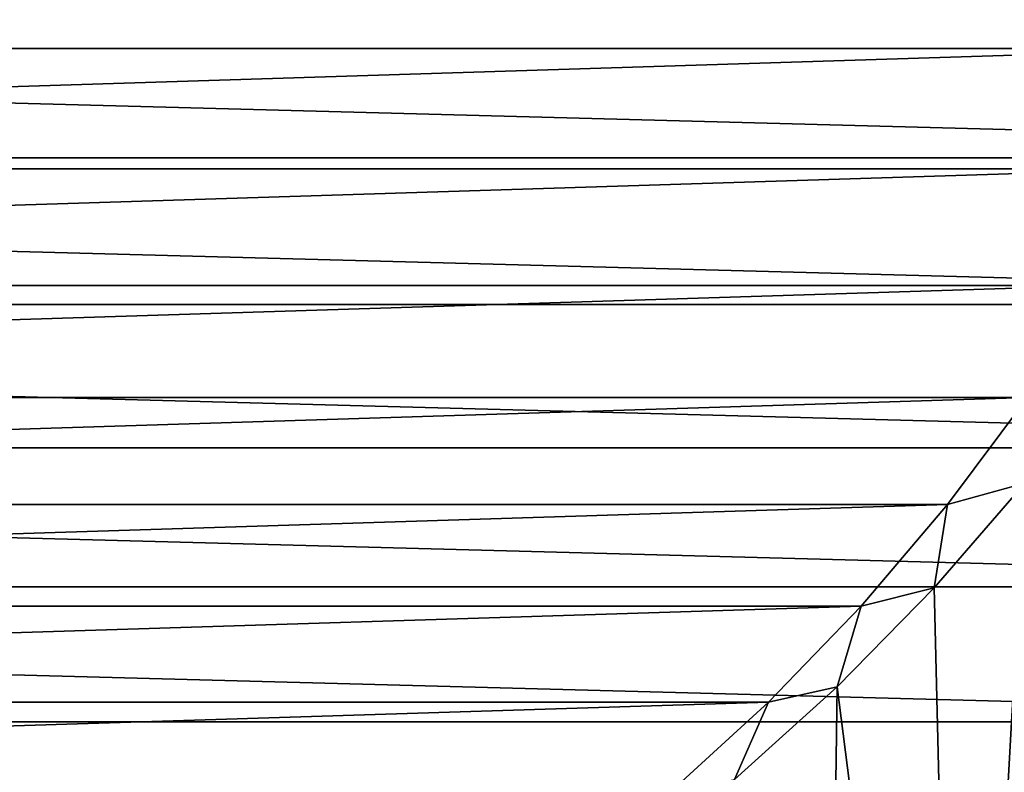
# Model space of a CAD drawing. Header units: millimetres. Extents: x -60 to 60, y -60 to 60.
# Tile 184 of 256: x 14 to 32, y -32 to -18. Entities that reach past the tile are written whole.
import ezdxf

# ---------------------------------------------------------------- set-up
doc = ezdxf.new("R2010")
doc.units = ezdxf.units.MM
doc.header["$LTSCALE"] = 81.481481
for name, color, linetype in [('209', 7, 'CONTINUOUS'), ('249', 7, 'CONTINUOUS'), ('3', 7, 'CONTINUOUS'), ('323', 7, 'CONTINUOUS')]:
    doc.layers.add(name, color=color, linetype=linetype)

msp = doc.modelspace()

# ---------------------------------------------------------------- linework, layer by layer
at = {"layer": '209', "color": 151, "linetype": 'Continuous', "true_color": 0x7dbfed}
for points in [[(32.218, -26.189, 28.5), (30.541, -28.127, 28.5), (31.017, -47.762, 28.5), (32.218, -26.189, 28.5)], [(33.474, -46.073, 28.5), (32.218, -26.189, 28.5), (31.017, -47.762, 28.5), (33.474, -46.073, 28.5)], [(30.541, -28.127, 28.5), (28.748, -29.957, 28.5), (31.017, -47.762, 28.5), (30.541, -28.127, 28.5)], [(28.748, -29.957, 28.5), (26.845, -31.674, 28.5), (28.475, -49.32, 28.5), (28.748, -29.957, 28.5)], [(31.017, -47.762, 28.5), (28.748, -29.957, 28.5), (28.475, -49.32, 28.5), (31.017, -47.762, 28.5)]]:
    msp.add_3dface(points, dxfattribs=at)
at = {"layer": '249', "color": 151, "linetype": 'Continuous', "true_color": 0x7dbfed}
for points in [[(30.79, -26.583, 25.564), (32.218, -26.189, 28.5), (32.271, -24.6, 25.218), (30.79, -26.583, 25.564)], [(30.541, -28.127, 28.5), (32.218, -26.189, 28.5), (30.79, -26.583, 25.564), (30.541, -28.127, 28.5)], [(29.189, -28.466, 25.892), (30.541, -28.127, 28.5), (30.79, -26.583, 25.564), (29.189, -28.466, 25.892)], [(28.748, -29.957, 28.5), (30.541, -28.127, 28.5), (29.189, -28.466, 25.892), (28.748, -29.957, 28.5)], [(27.475, -30.244, 26.201), (28.748, -29.957, 28.5), (29.189, -28.466, 25.892), (27.475, -30.244, 26.201)], [(26.845, -31.674, 28.5), (28.748, -29.957, 28.5), (27.475, -30.244, 26.201), (26.845, -31.674, 28.5)], [(25.656, -31.908, 26.491), (26.845, -31.674, 28.5), (27.475, -30.244, 26.201), (25.656, -31.908, 26.491)]]:
    msp.add_3dface(points, dxfattribs=at)
at = {"layer": '3', "color": 7, "linetype": 'Continuous', "true_color": 0xf5f5f5}
for points in [[(-51.567, -20.163, -3), (-52.567, -17.39, -3), (51.567, -20.163, -3), (-51.567, -20.163, -3)], [(51.567, -20.163, -3), (-52.567, -17.39, -3), (52.567, -17.39, -3), (51.567, -20.163, -3)], [(-50.42, -22.879, -3), (-51.567, -20.163, -3), (50.42, -22.879, -3), (-50.42, -22.879, -3)], [(50.42, -22.879, -3), (-51.567, -20.163, -3), (51.567, -20.163, -3), (50.42, -22.879, -3)], [(-49.131, -25.53, -3), (-50.42, -22.879, -3), (49.131, -25.53, -3), (-49.131, -25.53, -3)], [(49.131, -25.53, -3), (-50.42, -22.879, -3), (50.42, -22.879, -3), (49.131, -25.53, -3)], [(-47.703, -28.108, -3), (-49.131, -25.53, -3), (47.703, -28.108, -3), (-47.703, -28.108, -3)], [(47.703, -28.108, -3), (-49.131, -25.53, -3), (49.131, -25.53, -3), (47.703, -28.108, -3)], [(-46.139, -30.607, -3), (-47.703, -28.108, -3), (46.139, -30.607, -3), (-46.139, -30.607, -3)], [(46.139, -30.607, -3), (-47.703, -28.108, -3), (47.703, -28.108, -3), (46.139, -30.607, -3)], [(-44.445, -33.02, -3), (-46.139, -30.607, -3), (44.445, -33.02, -3), (-44.445, -33.02, -3)], [(44.445, -33.02, -3), (-46.139, -30.607, -3), (46.139, -30.607, -3), (44.445, -33.02, -3)]]:
    msp.add_3dface(points, dxfattribs=at)
at = {"layer": '323', "color": 151, "linetype": 'Continuous', "true_color": 0x7dbfed}
for points in [[(36.885, -15.835, 23.692), (-36.885, -15.835, 23.692), (-35.939, -18.135, 24.092), (36.885, -15.835, 23.692)], [(35.939, -18.135, 24.092), (36.885, -15.835, 23.692), (-35.939, -18.135, 24.092), (35.939, -18.135, 24.092)], [(35.939, -18.135, 24.092), (-35.939, -18.135, 24.092), (-34.852, -20.368, 24.481), (35.939, -18.135, 24.092)], [(34.852, -20.368, 24.481), (35.939, -18.135, 24.092), (-34.852, -20.368, 24.481), (34.852, -20.368, 24.481)], [(34.852, -20.368, 24.481), (-34.852, -20.368, 24.481), (-33.627, -22.526, 24.857), (34.852, -20.368, 24.481)], [(33.627, -22.526, 24.857), (34.852, -20.368, 24.481), (-33.627, -22.526, 24.857), (33.627, -22.526, 24.857)], [(33.627, -22.526, 24.857), (-33.627, -22.526, 24.857), (-32.271, -24.6, 25.218), (33.627, -22.526, 24.857)], [(32.271, -24.6, 25.218), (33.627, -22.526, 24.857), (-32.271, -24.6, 25.218), (32.271, -24.6, 25.218)], [(32.271, -24.6, 25.218), (-32.271, -24.6, 25.218), (-30.79, -26.583, 25.564), (32.271, -24.6, 25.218)], [(30.79, -26.583, 25.564), (32.271, -24.6, 25.218), (-30.79, -26.583, 25.564), (30.79, -26.583, 25.564)], [(30.79, -26.583, 25.564), (-30.79, -26.583, 25.564), (-29.189, -28.466, 25.892), (30.79, -26.583, 25.564)], [(29.189, -28.466, 25.892), (30.79, -26.583, 25.564), (-29.189, -28.466, 25.892), (29.189, -28.466, 25.892)], [(29.189, -28.466, 25.892), (-29.189, -28.466, 25.892), (-27.475, -30.244, 26.201), (29.189, -28.466, 25.892)], [(27.475, -30.244, 26.201), (29.189, -28.466, 25.892), (-27.475, -30.244, 26.201), (27.475, -30.244, 26.201)], [(27.475, -30.244, 26.201), (-27.475, -30.244, 26.201), (-25.656, -31.908, 26.491), (27.475, -30.244, 26.201)], [(25.656, -31.908, 26.491), (27.475, -30.244, 26.201), (-25.656, -31.908, 26.491), (25.656, -31.908, 26.491)]]:
    msp.add_3dface(points, dxfattribs=at)

doc.saveas('drawing.dxf')
